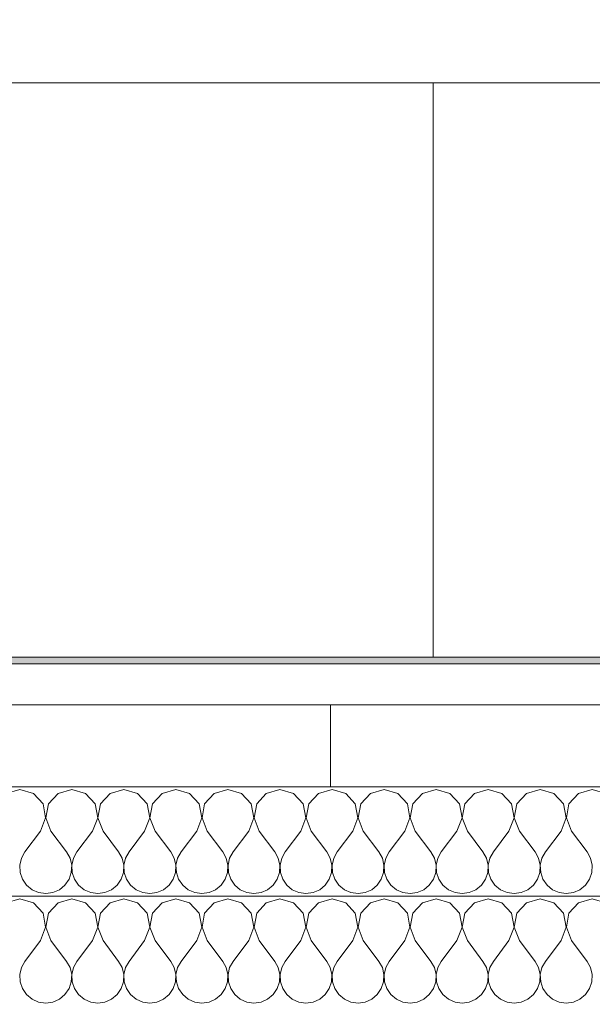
# Model space of a CAD drawing. Header units: metres. Extents: x -7.1 to 26.5, y -14.7 to 18.1.
# Tile 147 of 182: x 10.648 to 11.067, y 11.889 to 12.61. Entities that reach past the tile are written whole.
import ezdxf

# ---------------------------------------------------------------- set-up
doc = ezdxf.new("R2010")
doc.units = ezdxf.units.M
doc.linetypes.add('AUSGEZOGEN', pattern=[0])
doc.linetypes.add('STRICHLINIE_S4', pattern=[0.0055, 0.0035, -0.001, 0, -0.001])
for name, color, linetype in [('XR$1$010 Aussenwände', 7, 'AUSGEZOGEN'), ('XR$1$010 Aussenwände Schichttrennlinien', 7, 'AUSGEZOGEN'), ('XR$1$065 Möbel Einrichtung', 7, 'AUSGEZOGEN'), ('XR$3$010 Aussenwände Bauteilschraffuren', 7, 'AUSGEZOGEN'), ('XR$3$035 Decken', 7, 'AUSGEZOGEN')]:
    doc.layers.add(name, color=color, linetype=linetype)

# ---------------------------------------------------------------- blocks, each defined once
blk = doc.blocks.new('COMPLEXOBJECT_104')
at = {"layer": 'XR$3$010 Aussenwände Bauteilschraffuren', "color": 8, "linetype": 'AUSGEZOGEN', "lineweight": 13, "transparency": 33554687}
for p, q in [((10.64762, 12.0466), (10.63761, 12.04375)), ((10.65763, 12.04375), (10.64762, 12.0466)), ((10.66466, 12.03607), (10.65763, 12.04375)), ((10.6757, 12.04375), (10.66868, 12.03607)), ((10.68571, 12.0466), (10.6757, 12.04375)), ((10.69573, 12.04375), (10.68571, 12.0466)), ((10.70275, 12.03607), (10.69573, 12.04375)), ((10.7138, 12.04375), (10.70677, 12.03607)), ((10.72381, 12.0466), (10.7138, 12.04375)), ((10.73382, 12.04375), (10.72381, 12.0466)), ((10.74085, 12.03607), (10.73382, 12.04375)), ((10.75189, 12.04375), (10.74487, 12.03607)), ((10.7619, 12.0466), (10.75189, 12.04375)), ((10.77192, 12.04375), (10.7619, 12.0466)), ((10.77894, 12.03607), (10.77192, 12.04375)), ((10.78999, 12.04375), (10.78296, 12.03607)), ((10.8, 12.0466), (10.78999, 12.04375)), ((10.81001, 12.04375), (10.8, 12.0466)), ((10.81704, 12.03607), (10.81001, 12.04375)), ((10.82808, 12.04375), (10.82106, 12.03607)), ((10.8381, 12.0466), (10.82808, 12.04375)), ((10.84811, 12.04375), (10.8381, 12.0466)), ((10.85513, 12.03607), (10.84811, 12.04375)), ((10.86618, 12.04375), (10.85915, 12.03607)), ((10.87619, 12.0466), (10.86618, 12.04375)), ((10.8862, 12.04375), (10.87619, 12.0466)), ((10.89323, 12.03607), (10.8862, 12.04375)), ((10.90427, 12.04375), (10.89725, 12.03607)), ((10.91429, 12.0466), (10.90427, 12.04375)), ((10.9243, 12.04375), (10.91429, 12.0466)), ((10.93132, 12.03607), (10.9243, 12.04375)), ((10.94237, 12.04375), (10.93534, 12.03607)), ((10.95238, 12.0466), (10.94237, 12.04375)), ((10.96239, 12.04375), (10.95238, 12.0466)), ((10.96942, 12.03607), (10.96239, 12.04375)), ((10.98046, 12.04375), (10.97344, 12.03607)), ((10.99048, 12.0466), (10.98046, 12.04375)), ((11.00049, 12.04375), (10.99048, 12.0466)), ((11.00751, 12.03607), (11.00049, 12.04375)), ((11.01856, 12.04375), (11.01153, 12.03607)), ((11.02857, 12.0466), (11.01856, 12.04375)), ((11.03859, 12.04375), (11.02857, 12.0466)), ((11.04561, 12.03607), (11.03859, 12.04375)), ((11.05665, 12.04375), (11.04963, 12.03607)), ((11.06667, 12.0466), (11.05665, 12.04375)), ((11.07668, 12.04375), (11.06667, 12.0466)), ((10.66659, 12.02584), (10.66466, 12.03607)), ((10.66868, 12.03607), (10.66674, 12.02584)), ((10.70468, 12.02584), (10.70275, 12.03607)), ((10.70677, 12.03607), (10.70484, 12.02584)), ((10.74278, 12.02584), (10.74085, 12.03607)), ((10.74487, 12.03607), (10.74293, 12.02584)), ((10.78088, 12.02584), (10.77894, 12.03607)), ((10.78296, 12.03607), (10.78103, 12.02584)), ((10.81897, 12.02584), (10.81704, 12.03607)), ((10.82106, 12.03607), (10.81912, 12.02584)), ((10.85707, 12.02584), (10.85513, 12.03607)), ((10.85915, 12.03607), (10.85722, 12.02584)), ((10.89516, 12.02584), (10.89323, 12.03607)), ((10.89725, 12.03607), (10.89532, 12.02584)), ((10.93326, 12.02584), (10.93132, 12.03607)), ((10.93534, 12.03607), (10.93341, 12.02584)), ((10.97135, 12.02584), (10.96942, 12.03607)), ((10.97344, 12.03607), (10.97151, 12.02584)), ((11.00945, 12.02584), (11.00751, 12.03607)), ((11.01153, 12.03607), (11.0096, 12.02584)), ((11.04754, 12.02584), (11.04561, 12.03607)), ((11.04963, 12.03607), (11.0477, 12.02584)), ((10.66286, 12.01612), (10.66659, 12.02584)), ((10.66674, 12.02584), (10.67048, 12.01612)), ((10.70095, 12.01612), (10.70468, 12.02584)), ((10.70484, 12.02584), (10.70857, 12.01612)), ((10.73905, 12.01612), (10.74278, 12.02584)), ((10.74293, 12.02584), (10.74667, 12.01612)), ((10.77714, 12.01612), (10.78088, 12.02584)), ((10.78103, 12.02584), (10.78476, 12.01612)), ((10.81524, 12.01612), (10.81897, 12.02584)), ((10.81912, 12.02584), (10.82286, 12.01612)), ((10.85333, 12.01612), (10.85707, 12.02584)), ((10.85722, 12.02584), (10.86095, 12.01612)), ((10.89143, 12.01612), (10.89516, 12.02584)), ((10.89532, 12.02584), (10.89905, 12.01612)), ((10.92952, 12.01612), (10.93326, 12.02584)), ((10.93341, 12.02584), (10.93714, 12.01612)), ((10.96762, 12.01612), (10.97135, 12.02584)), ((10.97151, 12.02584), (10.97524, 12.01612)), ((11.00571, 12.01612), (11.00945, 12.02584)), ((11.0096, 12.02584), (11.01333, 12.01612)), ((11.04381, 12.01612), (11.04754, 12.02584)), ((11.0477, 12.02584), (11.05143, 12.01612)), ((10.66286, 12.01612), (10.65143, 12.00088)), ((10.67048, 12.01612), (10.6819, 12.00088)), ((10.70095, 12.01612), (10.68952, 12.00088)), ((10.70857, 12.01612), (10.72, 12.00088)), ((10.73905, 12.01612), (10.72762, 12.00088)), ((10.74667, 12.01612), (10.7581, 12.00088)), ((10.77714, 12.01612), (10.76571, 12.00088)), ((10.78476, 12.01612), (10.79619, 12.00088)), ((10.81524, 12.01612), (10.80381, 12.00088)), ((10.82286, 12.01612), (10.83429, 12.00088)), ((10.85333, 12.01612), (10.8419, 12.00088)), ((10.86095, 12.01612), (10.87238, 12.00088)), ((10.89143, 12.01612), (10.88, 12.00088)), ((10.89905, 12.01612), (10.91048, 12.00088)), ((10.92952, 12.01612), (10.9181, 12.00088)), ((10.93714, 12.01612), (10.94857, 12.00088)), ((10.96762, 12.01612), (10.95619, 12.00088)), ((10.97524, 12.01612), (10.98667, 12.00088)), ((11.00571, 12.01612), (10.99429, 12.00088)), ((11.01333, 12.01612), (11.02476, 12.00088)), ((11.04381, 12.01612), (11.03238, 12.00088)), ((11.05143, 12.01612), (11.06286, 12.00088)), ((10.65143, 12.00088), (10.64889, 11.99629)), ((10.68445, 11.99629), (10.6819, 12.00088)), ((10.68952, 12.00088), (10.68698, 11.99629)), ((10.72254, 11.99629), (10.72, 12.00088)), ((10.72762, 12.00088), (10.72508, 11.99629)), ((10.76064, 11.99629), (10.7581, 12.00088)), ((10.76571, 12.00088), (10.76317, 11.99629)), ((10.79873, 11.99629), (10.79619, 12.00088)), ((10.80381, 12.00088), (10.80127, 11.99629)), ((10.83683, 11.99629), (10.83429, 12.00088)), ((10.8419, 12.00088), (10.83936, 11.99629)), ((10.87492, 11.99629), (10.87238, 12.00088)), ((10.88, 12.00088), (10.87746, 11.99629)), ((10.91302, 11.99629), (10.91048, 12.00088)), ((10.9181, 12.00088), (10.91555, 11.99629)), ((10.95111, 11.99629), (10.94857, 12.00088)), ((10.95619, 12.00088), (10.95365, 11.99629)), ((10.98921, 11.99629), (10.98667, 12.00088)), ((10.99429, 12.00088), (10.99174, 11.99629)), ((11.0273, 11.99629), (11.02476, 12.00088)), ((11.03238, 12.00088), (11.02984, 11.99629)), ((11.0654, 11.99629), (11.06286, 12.00088)), ((10.64889, 11.99629), (10.6477, 11.99117)), ((10.68564, 11.99117), (10.68445, 11.99629)), ((10.68698, 11.99629), (10.68579, 11.99117)), ((10.72373, 11.99117), (10.72254, 11.99629)), ((10.72508, 11.99629), (10.72389, 11.99117)), ((10.76183, 11.99117), (10.76064, 11.99629)), ((10.76317, 11.99629), (10.76198, 11.99117)), ((10.79992, 11.99117), (10.79873, 11.99629)), ((10.80127, 11.99629), (10.80008, 11.99117)), ((10.83802, 11.99117), (10.83683, 11.99629)), ((10.83936, 11.99629), (10.83817, 11.99117)), ((10.87611, 11.99117), (10.87492, 11.99629)), ((10.87746, 11.99629), (10.87627, 11.99117)), ((10.91421, 11.99117), (10.91302, 11.99629)), ((10.91555, 11.99629), (10.91436, 11.99117)), ((10.9523, 11.99117), (10.95111, 11.99629)), ((10.95365, 11.99629), (10.95246, 11.99117)), ((10.9904, 11.99117), (10.98921, 11.99629)), ((10.99174, 11.99629), (10.99055, 11.99117)), ((11.02849, 11.99117), (11.0273, 11.99629)), ((11.02984, 11.99629), (11.02865, 11.99117)), ((11.06659, 11.99117), (11.0654, 11.99629)), ((10.6477, 11.99117), (10.64795, 11.98592)), ((10.64795, 11.98592), (10.64963, 11.98094)), ((10.6837, 11.98094), (10.68538, 11.98592)), ((10.68538, 11.98592), (10.68564, 11.99117)), ((10.68579, 11.99117), (10.68605, 11.98592)), ((10.68605, 11.98592), (10.68773, 11.98094)), ((10.7218, 11.98094), (10.72348, 11.98592)), ((10.72348, 11.98592), (10.72373, 11.99117)), ((10.72389, 11.99117), (10.72414, 11.98592)), ((10.72414, 11.98592), (10.72582, 11.98094)), ((10.75989, 11.98094), (10.76157, 11.98592)), ((10.76157, 11.98592), (10.76183, 11.99117)), ((10.76198, 11.99117), (10.76224, 11.98592)), ((10.76224, 11.98592), (10.76392, 11.98094)), ((10.79799, 11.98094), (10.79967, 11.98592)), ((10.79967, 11.98592), (10.79992, 11.99117)), ((10.80008, 11.99117), (10.80033, 11.98592)), ((10.80033, 11.98592), (10.80201, 11.98094)), ((10.83608, 11.98094), (10.83776, 11.98592)), ((10.83776, 11.98592), (10.83802, 11.99117)), ((10.83817, 11.99117), (10.83843, 11.98592)), ((10.83843, 11.98592), (10.84011, 11.98094)), ((10.87418, 11.98094), (10.87586, 11.98592)), ((10.87586, 11.98592), (10.87611, 11.99117)), ((10.87627, 11.99117), (10.87652, 11.98592)), ((10.87652, 11.98592), (10.8782, 11.98094)), ((10.91227, 11.98094), (10.91395, 11.98592)), ((10.91395, 11.98592), (10.91421, 11.99117)), ((10.91436, 11.99117), (10.91462, 11.98592)), ((10.91462, 11.98592), (10.9163, 11.98094)), ((10.95037, 11.98094), (10.95205, 11.98592)), ((10.95205, 11.98592), (10.9523, 11.99117)), ((10.95246, 11.99117), (10.95271, 11.98592)), ((10.95271, 11.98592), (10.95439, 11.98094)), ((10.98847, 11.98094), (10.99014, 11.98592)), ((10.99014, 11.98592), (10.9904, 11.99117)), ((10.99055, 11.99117), (10.99081, 11.98592)), ((10.99081, 11.98592), (10.99249, 11.98094)), ((11.02656, 11.98094), (11.02824, 11.98592)), ((11.02824, 11.98592), (11.02849, 11.99117)), ((11.02865, 11.99117), (11.0289, 11.98592)), ((11.0289, 11.98592), (11.03058, 11.98094)), ((11.06466, 11.98094), (11.06634, 11.98592)), ((11.06634, 11.98592), (11.06659, 11.99117)), ((10.64963, 11.98094), (10.65261, 11.97661)), ((10.68073, 11.97661), (10.6837, 11.98094)), ((10.68773, 11.98094), (10.6907, 11.97661)), ((10.71882, 11.97661), (10.7218, 11.98094)), ((10.72582, 11.98094), (10.7288, 11.97661)), ((10.75692, 11.97661), (10.75989, 11.98094)), ((10.76392, 11.98094), (10.76689, 11.97661)), ((10.79501, 11.97661), (10.79799, 11.98094)), ((10.80201, 11.98094), (10.80499, 11.97661)), ((10.83311, 11.97661), (10.83608, 11.98094)), ((10.84011, 11.98094), (10.84308, 11.97661)), ((10.8712, 11.97661), (10.87418, 11.98094)), ((10.8782, 11.98094), (10.88118, 11.97661)), ((10.9093, 11.97661), (10.91227, 11.98094)), ((10.9163, 11.98094), (10.91927, 11.97661)), ((10.94739, 11.97661), (10.95037, 11.98094)), ((10.95439, 11.98094), (10.95737, 11.97661)), ((10.98549, 11.97661), (10.98847, 11.98094)), ((10.99249, 11.98094), (10.99546, 11.97661)), ((11.02358, 11.97661), (11.02656, 11.98094)), ((11.03058, 11.98094), (11.03356, 11.97661)), ((11.06168, 11.97661), (11.06466, 11.98094)), ((10.65261, 11.97661), (10.65665, 11.97325)), ((10.65665, 11.97325), (10.66146, 11.97113)), ((10.66146, 11.97113), (10.66667, 11.97041)), ((10.66667, 11.97041), (10.67187, 11.97113)), ((10.67187, 11.97113), (10.67668, 11.97325)), ((10.67668, 11.97325), (10.68073, 11.97661)), ((10.6907, 11.97661), (10.69475, 11.97325)), ((10.69475, 11.97325), (10.69956, 11.97113)), ((10.69956, 11.97113), (10.70476, 11.97041)), ((10.70476, 11.97041), (10.70997, 11.97113)), ((10.70997, 11.97113), (10.71478, 11.97325)), ((10.71478, 11.97325), (10.71882, 11.97661)), ((10.7288, 11.97661), (10.73284, 11.97325)), ((10.73284, 11.97325), (10.73765, 11.97113)), ((10.73765, 11.97113), (10.74286, 11.97041)), ((10.74286, 11.97041), (10.74806, 11.97113)), ((10.74806, 11.97113), (10.75287, 11.97325)), ((10.75287, 11.97325), (10.75692, 11.97661)), ((10.76689, 11.97661), (10.77094, 11.97325)), ((10.77094, 11.97325), (10.77575, 11.97113)), ((10.77575, 11.97113), (10.78095, 11.97041)), ((10.78095, 11.97041), (10.78616, 11.97113)), ((10.78616, 11.97113), (10.79097, 11.97325)), ((10.79097, 11.97325), (10.79501, 11.97661)), ((10.80499, 11.97661), (10.80903, 11.97325)), ((10.80903, 11.97325), (10.81384, 11.97113)), ((10.81384, 11.97113), (10.81905, 11.97041)), ((10.81905, 11.97041), (10.82425, 11.97113)), ((10.82425, 11.97113), (10.82906, 11.97325)), ((10.82906, 11.97325), (10.83311, 11.97661)), ((10.84308, 11.97661), (10.84713, 11.97325)), ((10.84713, 11.97325), (10.85194, 11.97113)), ((10.85194, 11.97113), (10.85714, 11.97041)), ((10.85714, 11.97041), (10.86235, 11.97113)), ((10.86235, 11.97113), (10.86716, 11.97325)), ((10.86716, 11.97325), (10.8712, 11.97661)), ((10.88118, 11.97661), (10.88522, 11.97325)), ((10.88522, 11.97325), (10.89003, 11.97113)), ((10.89003, 11.97113), (10.89524, 11.97041)), ((10.89524, 11.97041), (10.90044, 11.97113)), ((10.90044, 11.97113), (10.90525, 11.97325)), ((10.90525, 11.97325), (10.9093, 11.97661)), ((10.91927, 11.97661), (10.92332, 11.97325)), ((10.92332, 11.97325), (10.92813, 11.97113)), ((10.92813, 11.97113), (10.93333, 11.97041)), ((10.93333, 11.97041), (10.93854, 11.97113)), ((10.93854, 11.97113), (10.94335, 11.97325)), ((10.94335, 11.97325), (10.94739, 11.97661)), ((10.95737, 11.97661), (10.96141, 11.97325)), ((10.96141, 11.97325), (10.96622, 11.97113)), ((10.96622, 11.97113), (10.97143, 11.97041)), ((10.97143, 11.97041), (10.97663, 11.97113)), ((10.97663, 11.97113), (10.98144, 11.97325)), ((10.98144, 11.97325), (10.98549, 11.97661)), ((10.99546, 11.97661), (10.99951, 11.97325)), ((10.99951, 11.97325), (11.00432, 11.97113)), ((11.00432, 11.97113), (11.00952, 11.97041)), ((11.00952, 11.97041), (11.01473, 11.97113)), ((11.01473, 11.97113), (11.01954, 11.97325)), ((11.01954, 11.97325), (11.02358, 11.97661)), ((11.03356, 11.97661), (11.03761, 11.97325)), ((11.03761, 11.97325), (11.04241, 11.97113)), ((11.04241, 11.97113), (11.04762, 11.97041)), ((11.04762, 11.97041), (11.05282, 11.97113)), ((11.05282, 11.97113), (11.05763, 11.97325)), ((11.05763, 11.97325), (11.06168, 11.97661))]:
    blk.add_line(p, q, dxfattribs=at)
blk = doc.blocks.new('COMPLEXOBJECT_108')
at = {"layer": 'XR$3$010 Aussenwände Bauteilschraffuren', "color": 8, "linetype": 'AUSGEZOGEN', "lineweight": 13, "transparency": 33554687}
for p, q in [((10.64762, 11.9666), (10.63761, 11.96375)), ((10.65763, 11.96375), (10.64762, 11.9666)), ((10.66466, 11.95607), (10.65763, 11.96375)), ((10.6757, 11.96375), (10.66868, 11.95607)), ((10.68571, 11.9666), (10.6757, 11.96375)), ((10.69573, 11.96375), (10.68571, 11.9666)), ((10.70275, 11.95607), (10.69573, 11.96375)), ((10.7138, 11.96375), (10.70677, 11.95607)), ((10.72381, 11.9666), (10.7138, 11.96375)), ((10.73382, 11.96375), (10.72381, 11.9666)), ((10.74085, 11.95607), (10.73382, 11.96375)), ((10.75189, 11.96375), (10.74487, 11.95607)), ((10.7619, 11.9666), (10.75189, 11.96375)), ((10.77192, 11.96375), (10.7619, 11.9666)), ((10.77894, 11.95607), (10.77192, 11.96375)), ((10.78999, 11.96375), (10.78296, 11.95607)), ((10.8, 11.9666), (10.78999, 11.96375)), ((10.81001, 11.96375), (10.8, 11.9666)), ((10.81704, 11.95607), (10.81001, 11.96375)), ((10.82808, 11.96375), (10.82106, 11.95607)), ((10.8381, 11.9666), (10.82808, 11.96375)), ((10.84811, 11.96375), (10.8381, 11.9666)), ((10.85513, 11.95607), (10.84811, 11.96375)), ((10.86618, 11.96375), (10.85915, 11.95607)), ((10.87619, 11.9666), (10.86618, 11.96375)), ((10.8862, 11.96375), (10.87619, 11.9666)), ((10.89323, 11.95607), (10.8862, 11.96375)), ((10.90427, 11.96375), (10.89725, 11.95607)), ((10.91429, 11.9666), (10.90427, 11.96375)), ((10.9243, 11.96375), (10.91429, 11.9666)), ((10.93132, 11.95607), (10.9243, 11.96375)), ((10.94237, 11.96375), (10.93534, 11.95607)), ((10.95238, 11.9666), (10.94237, 11.96375)), ((10.96239, 11.96375), (10.95238, 11.9666)), ((10.96942, 11.95607), (10.96239, 11.96375)), ((10.98046, 11.96375), (10.97344, 11.95607)), ((10.99048, 11.9666), (10.98046, 11.96375)), ((11.00049, 11.96375), (10.99048, 11.9666)), ((11.00751, 11.95607), (11.00049, 11.96375)), ((11.01856, 11.96375), (11.01153, 11.95607)), ((11.02857, 11.9666), (11.01856, 11.96375)), ((11.03859, 11.96375), (11.02857, 11.9666)), ((11.04561, 11.95607), (11.03859, 11.96375)), ((11.05665, 11.96375), (11.04963, 11.95607)), ((11.06667, 11.9666), (11.05665, 11.96375)), ((11.07668, 11.96375), (11.06667, 11.9666)), ((10.66659, 11.94584), (10.66466, 11.95607)), ((10.66868, 11.95607), (10.66674, 11.94584)), ((10.70468, 11.94584), (10.70275, 11.95607)), ((10.70677, 11.95607), (10.70484, 11.94584)), ((10.74278, 11.94584), (10.74085, 11.95607)), ((10.74487, 11.95607), (10.74293, 11.94584)), ((10.78088, 11.94584), (10.77894, 11.95607)), ((10.78296, 11.95607), (10.78103, 11.94584)), ((10.81897, 11.94584), (10.81704, 11.95607)), ((10.82106, 11.95607), (10.81912, 11.94584)), ((10.85707, 11.94584), (10.85513, 11.95607)), ((10.85915, 11.95607), (10.85722, 11.94584)), ((10.89516, 11.94584), (10.89323, 11.95607)), ((10.89725, 11.95607), (10.89532, 11.94584)), ((10.93326, 11.94584), (10.93132, 11.95607)), ((10.93534, 11.95607), (10.93341, 11.94584)), ((10.97135, 11.94584), (10.96942, 11.95607)), ((10.97344, 11.95607), (10.97151, 11.94584)), ((11.00945, 11.94584), (11.00751, 11.95607)), ((11.01153, 11.95607), (11.0096, 11.94584)), ((11.04754, 11.94584), (11.04561, 11.95607)), ((11.04963, 11.95607), (11.0477, 11.94584)), ((10.66286, 11.93612), (10.66659, 11.94584)), ((10.66674, 11.94584), (10.67048, 11.93612)), ((10.70095, 11.93612), (10.70468, 11.94584)), ((10.70484, 11.94584), (10.70857, 11.93612)), ((10.73905, 11.93612), (10.74278, 11.94584)), ((10.74293, 11.94584), (10.74667, 11.93612)), ((10.77714, 11.93612), (10.78088, 11.94584)), ((10.78103, 11.94584), (10.78476, 11.93612)), ((10.81524, 11.93612), (10.81897, 11.94584)), ((10.81912, 11.94584), (10.82286, 11.93612)), ((10.85333, 11.93612), (10.85707, 11.94584)), ((10.85722, 11.94584), (10.86095, 11.93612)), ((10.89143, 11.93612), (10.89516, 11.94584)), ((10.89532, 11.94584), (10.89905, 11.93612)), ((10.92952, 11.93612), (10.93326, 11.94584)), ((10.93341, 11.94584), (10.93714, 11.93612)), ((10.96762, 11.93612), (10.97135, 11.94584)), ((10.97151, 11.94584), (10.97524, 11.93612)), ((11.00571, 11.93612), (11.00945, 11.94584)), ((11.0096, 11.94584), (11.01333, 11.93612)), ((11.04381, 11.93612), (11.04754, 11.94584)), ((11.0477, 11.94584), (11.05143, 11.93612)), ((10.66286, 11.93612), (10.65143, 11.92088)), ((10.67048, 11.93612), (10.6819, 11.92088)), ((10.70095, 11.93612), (10.68952, 11.92088)), ((10.70857, 11.93612), (10.72, 11.92088)), ((10.73905, 11.93612), (10.72762, 11.92088)), ((10.74667, 11.93612), (10.7581, 11.92088)), ((10.77714, 11.93612), (10.76571, 11.92088)), ((10.78476, 11.93612), (10.79619, 11.92088)), ((10.81524, 11.93612), (10.80381, 11.92088)), ((10.82286, 11.93612), (10.83429, 11.92088)), ((10.85333, 11.93612), (10.8419, 11.92088)), ((10.86095, 11.93612), (10.87238, 11.92088)), ((10.89143, 11.93612), (10.88, 11.92088)), ((10.89905, 11.93612), (10.91048, 11.92088)), ((10.92952, 11.93612), (10.9181, 11.92088)), ((10.93714, 11.93612), (10.94857, 11.92088)), ((10.96762, 11.93612), (10.95619, 11.92088)), ((10.97524, 11.93612), (10.98667, 11.92088)), ((11.00571, 11.93612), (10.99429, 11.92088)), ((11.01333, 11.93612), (11.02476, 11.92088)), ((11.04381, 11.93612), (11.03238, 11.92088)), ((11.05143, 11.93612), (11.06286, 11.92088)), ((10.65143, 11.92088), (10.64889, 11.91629)), ((10.68445, 11.91629), (10.6819, 11.92088)), ((10.68952, 11.92088), (10.68698, 11.91629)), ((10.72254, 11.91629), (10.72, 11.92088)), ((10.72762, 11.92088), (10.72508, 11.91629)), ((10.76064, 11.91629), (10.7581, 11.92088)), ((10.76571, 11.92088), (10.76317, 11.91629)), ((10.79873, 11.91629), (10.79619, 11.92088)), ((10.80381, 11.92088), (10.80127, 11.91629)), ((10.83683, 11.91629), (10.83429, 11.92088)), ((10.8419, 11.92088), (10.83936, 11.91629)), ((10.87492, 11.91629), (10.87238, 11.92088)), ((10.88, 11.92088), (10.87746, 11.91629)), ((10.91302, 11.91629), (10.91048, 11.92088)), ((10.9181, 11.92088), (10.91555, 11.91629)), ((10.95111, 11.91629), (10.94857, 11.92088)), ((10.95619, 11.92088), (10.95365, 11.91629)), ((10.98921, 11.91629), (10.98667, 11.92088)), ((10.99429, 11.92088), (10.99174, 11.91629)), ((11.0273, 11.91629), (11.02476, 11.92088)), ((11.03238, 11.92088), (11.02984, 11.91629)), ((11.0654, 11.91629), (11.06286, 11.92088)), ((10.64889, 11.91629), (10.6477, 11.91117)), ((10.68564, 11.91117), (10.68445, 11.91629)), ((10.68698, 11.91629), (10.68579, 11.91117)), ((10.72373, 11.91117), (10.72254, 11.91629)), ((10.72508, 11.91629), (10.72389, 11.91117)), ((10.76183, 11.91117), (10.76064, 11.91629)), ((10.76317, 11.91629), (10.76198, 11.91117)), ((10.79992, 11.91117), (10.79873, 11.91629)), ((10.80127, 11.91629), (10.80008, 11.91117)), ((10.83802, 11.91117), (10.83683, 11.91629)), ((10.83936, 11.91629), (10.83817, 11.91117)), ((10.87611, 11.91117), (10.87492, 11.91629)), ((10.87746, 11.91629), (10.87627, 11.91117)), ((10.91421, 11.91117), (10.91302, 11.91629)), ((10.91555, 11.91629), (10.91436, 11.91117)), ((10.9523, 11.91117), (10.95111, 11.91629)), ((10.95365, 11.91629), (10.95246, 11.91117)), ((10.9904, 11.91117), (10.98921, 11.91629)), ((10.99174, 11.91629), (10.99055, 11.91117)), ((11.02849, 11.91117), (11.0273, 11.91629)), ((11.02984, 11.91629), (11.02865, 11.91117)), ((11.06659, 11.91117), (11.0654, 11.91629)), ((10.6477, 11.91117), (10.64795, 11.90592)), ((10.64795, 11.90592), (10.64963, 11.90094)), ((10.6837, 11.90094), (10.68538, 11.90592)), ((10.68538, 11.90592), (10.68564, 11.91117)), ((10.68579, 11.91117), (10.68605, 11.90592)), ((10.68605, 11.90592), (10.68773, 11.90094)), ((10.7218, 11.90094), (10.72348, 11.90592)), ((10.72348, 11.90592), (10.72373, 11.91117)), ((10.72389, 11.91117), (10.72414, 11.90592)), ((10.72414, 11.90592), (10.72582, 11.90094)), ((10.75989, 11.90094), (10.76157, 11.90592)), ((10.76157, 11.90592), (10.76183, 11.91117)), ((10.76198, 11.91117), (10.76224, 11.90592)), ((10.76224, 11.90592), (10.76392, 11.90094)), ((10.79799, 11.90094), (10.79967, 11.90592)), ((10.79967, 11.90592), (10.79992, 11.91117)), ((10.80008, 11.91117), (10.80033, 11.90592)), ((10.80033, 11.90592), (10.80201, 11.90094)), ((10.83608, 11.90094), (10.83776, 11.90592)), ((10.83776, 11.90592), (10.83802, 11.91117)), ((10.83817, 11.91117), (10.83843, 11.90592)), ((10.83843, 11.90592), (10.84011, 11.90094)), ((10.87418, 11.90094), (10.87586, 11.90592)), ((10.87586, 11.90592), (10.87611, 11.91117)), ((10.87627, 11.91117), (10.87652, 11.90592)), ((10.87652, 11.90592), (10.8782, 11.90094)), ((10.91227, 11.90094), (10.91395, 11.90592)), ((10.91395, 11.90592), (10.91421, 11.91117)), ((10.91436, 11.91117), (10.91462, 11.90592)), ((10.91462, 11.90592), (10.9163, 11.90094)), ((10.95037, 11.90094), (10.95205, 11.90592)), ((10.95205, 11.90592), (10.9523, 11.91117)), ((10.95246, 11.91117), (10.95271, 11.90592)), ((10.95271, 11.90592), (10.95439, 11.90094)), ((10.98847, 11.90094), (10.99014, 11.90592)), ((10.99014, 11.90592), (10.9904, 11.91117)), ((10.99055, 11.91117), (10.99081, 11.90592)), ((10.99081, 11.90592), (10.99249, 11.90094)), ((11.02656, 11.90094), (11.02824, 11.90592)), ((11.02824, 11.90592), (11.02849, 11.91117)), ((11.02865, 11.91117), (11.0289, 11.90592)), ((11.0289, 11.90592), (11.03058, 11.90094)), ((11.06466, 11.90094), (11.06634, 11.90592)), ((11.06634, 11.90592), (11.06659, 11.91117)), ((10.64963, 11.90094), (10.65261, 11.89661)), ((10.68073, 11.89661), (10.6837, 11.90094)), ((10.68773, 11.90094), (10.6907, 11.89661)), ((10.71882, 11.89661), (10.7218, 11.90094)), ((10.72582, 11.90094), (10.7288, 11.89661)), ((10.75692, 11.89661), (10.75989, 11.90094)), ((10.76392, 11.90094), (10.76689, 11.89661)), ((10.79501, 11.89661), (10.79799, 11.90094)), ((10.80201, 11.90094), (10.80499, 11.89661)), ((10.83311, 11.89661), (10.83608, 11.90094)), ((10.84011, 11.90094), (10.84308, 11.89661)), ((10.8712, 11.89661), (10.87418, 11.90094)), ((10.8782, 11.90094), (10.88118, 11.89661)), ((10.9093, 11.89661), (10.91227, 11.90094)), ((10.9163, 11.90094), (10.91927, 11.89661)), ((10.94739, 11.89661), (10.95037, 11.90094)), ((10.95439, 11.90094), (10.95737, 11.89661)), ((10.98549, 11.89661), (10.98847, 11.90094)), ((10.99249, 11.90094), (10.99546, 11.89661)), ((11.02358, 11.89661), (11.02656, 11.90094)), ((11.03058, 11.90094), (11.03356, 11.89661)), ((11.06168, 11.89661), (11.06466, 11.90094)), ((10.65261, 11.89661), (10.65665, 11.89325)), ((10.65665, 11.89325), (10.66146, 11.89113)), ((10.66146, 11.89113), (10.66667, 11.89041)), ((10.66667, 11.89041), (10.67187, 11.89113)), ((10.67187, 11.89113), (10.67668, 11.89325)), ((10.67668, 11.89325), (10.68073, 11.89661)), ((10.6907, 11.89661), (10.69475, 11.89325)), ((10.69475, 11.89325), (10.69956, 11.89113)), ((10.69956, 11.89113), (10.70476, 11.89041)), ((10.70476, 11.89041), (10.70997, 11.89113)), ((10.70997, 11.89113), (10.71478, 11.89325)), ((10.71478, 11.89325), (10.71882, 11.89661)), ((10.7288, 11.89661), (10.73284, 11.89325)), ((10.73284, 11.89325), (10.73765, 11.89113)), ((10.73765, 11.89113), (10.74286, 11.89041)), ((10.74286, 11.89041), (10.74806, 11.89113)), ((10.74806, 11.89113), (10.75287, 11.89325)), ((10.75287, 11.89325), (10.75692, 11.89661)), ((10.76689, 11.89661), (10.77094, 11.89325)), ((10.77094, 11.89325), (10.77575, 11.89113)), ((10.77575, 11.89113), (10.78095, 11.89041)), ((10.78095, 11.89041), (10.78616, 11.89113)), ((10.78616, 11.89113), (10.79097, 11.89325)), ((10.79097, 11.89325), (10.79501, 11.89661)), ((10.80499, 11.89661), (10.80903, 11.89325)), ((10.80903, 11.89325), (10.81384, 11.89113)), ((10.81384, 11.89113), (10.81905, 11.89041)), ((10.81905, 11.89041), (10.82425, 11.89113)), ((10.82425, 11.89113), (10.82906, 11.89325)), ((10.82906, 11.89325), (10.83311, 11.89661)), ((10.84308, 11.89661), (10.84713, 11.89325)), ((10.84713, 11.89325), (10.85194, 11.89113)), ((10.85194, 11.89113), (10.85714, 11.89041)), ((10.85714, 11.89041), (10.86235, 11.89113)), ((10.86235, 11.89113), (10.86716, 11.89325)), ((10.86716, 11.89325), (10.8712, 11.89661)), ((10.88118, 11.89661), (10.88522, 11.89325)), ((10.88522, 11.89325), (10.89003, 11.89113)), ((10.89003, 11.89113), (10.89524, 11.89041)), ((10.89524, 11.89041), (10.90044, 11.89113)), ((10.90044, 11.89113), (10.90525, 11.89325)), ((10.90525, 11.89325), (10.9093, 11.89661)), ((10.91927, 11.89661), (10.92332, 11.89325)), ((10.92332, 11.89325), (10.92813, 11.89113)), ((10.92813, 11.89113), (10.93333, 11.89041)), ((10.93333, 11.89041), (10.93854, 11.89113)), ((10.93854, 11.89113), (10.94335, 11.89325)), ((10.94335, 11.89325), (10.94739, 11.89661)), ((10.95737, 11.89661), (10.96141, 11.89325)), ((10.96141, 11.89325), (10.96622, 11.89113)), ((10.96622, 11.89113), (10.97143, 11.89041)), ((10.97143, 11.89041), (10.97663, 11.89113)), ((10.97663, 11.89113), (10.98144, 11.89325)), ((10.98144, 11.89325), (10.98549, 11.89661)), ((10.99546, 11.89661), (10.99951, 11.89325)), ((10.99951, 11.89325), (11.00432, 11.89113)), ((11.00432, 11.89113), (11.00952, 11.89041)), ((11.00952, 11.89041), (11.01473, 11.89113)), ((11.01473, 11.89113), (11.01954, 11.89325)), ((11.01954, 11.89325), (11.02358, 11.89661)), ((11.03356, 11.89661), (11.03761, 11.89325)), ((11.03761, 11.89325), (11.04241, 11.89113)), ((11.04241, 11.89113), (11.04762, 11.89041)), ((11.04762, 11.89041), (11.05282, 11.89113)), ((11.05282, 11.89113), (11.05763, 11.89325)), ((11.05763, 11.89325), (11.06168, 11.89661))]:
    blk.add_line(p, q, dxfattribs=at)

msp = doc.modelspace()

# ---------------------------------------------------------------- hatches: boundary and pattern name
at = {"layer": 'XR$3$010 Aussenwände Bauteilschraffuren', "linetype": 'AUSGEZOGEN', "lineweight": 13, "transparency": 33554687}
msp.add_hatch(color=59, dxfattribs=at).paths.add_polyline_path([(9.76177, 12.1435), (9.76177, 12.1385), (11.92677, 12.1385), (11.92677, 12.1435)])
h = msp.add_hatch(dxfattribs=at)
h.set_pattern_fill('MUSTER', color=42, scale=0.1875, style=0, pattern_type=2)
h.set_pattern_definition([(0, (0.375, 0.375), (0.1875, 0.1875), [0.1875, -0.1875]), (90, (0.375, 0.375), (-0.1875, 0.1875), [0.1875, -0.1875])])
h.paths.add_polyline_path([(9.85177, 12.1085), (9.85177, 12.0485), (11.84177, 12.0485), (11.84177, 12.1085)], flags=0)

# ---------------------------------------------------------------- linework, layer by layer
at = {"layer": 'XR$1$010 Aussenwände', "color": 7, "linetype": 'AUSGEZOGEN', "lineweight": 18, "transparency": 33554687}
msp.add_line((11.92677, 12.1435), (9.76177, 12.1435), dxfattribs=at)
at = {"layer": 'XR$1$010 Aussenwände Schichttrennlinien', "color": 7, "linetype": 'AUSGEZOGEN', "lineweight": 18, "transparency": 33554687}
for p, q in [((11.89677, 12.1385), (9.79177, 12.1385)), ((11.84177, 12.1085), (9.85177, 12.1085)), ((11.84177, 12.0485), (9.93177, 12.0485)), ((11.84177, 11.9685), (10.01177, 11.9685))]:
    msp.add_line(p, q, dxfattribs=at)
at = {"layer": 'XR$1$065 Möbel Einrichtung', "color": 8, "linetype": 'AUSGEZOGEN', "lineweight": 13, "transparency": 33554687}
msp.add_line((10.95016, 12.1435), (10.95016, 12.5635), dxfattribs=at)
msp.add_lwpolyline([(11.37016, 12.5635), (10.11016, 12.5635), (10.11016, 12.1435), (11.37016, 12.1435), (11.37016, 12.5635)], close=True, dxfattribs=at)
at = {"layer": 'XR$3$035 Decken', "color": 7, "linetype": 'STRICHLINIE_S4', "lineweight": 18, "transparency": 33554687}
msp.add_lwpolyline([(9.15677, 11.1435), (9.75677, 11.1435), (9.75677, 12.1435), (15.14677, 12.1435), (15.14677, 11.1435), (15.74677, 11.1435), (15.74677, 13.1435), (9.15677, 13.1435), (9.15677, 11.1435)], close=True, dxfattribs=at)

# ---------------------------------------------------------------- block references
at = {"layer": 'XR$3$010 Aussenwände Bauteilschraffuren', "color": 8, "linetype": 'AUSGEZOGEN', "lineweight": 13, "transparency": 33554687}
for name in ['COMPLEXOBJECT_104', 'COMPLEXOBJECT_108']:
    msp.add_blockref(name, (0, 0), dxfattribs=at)

doc.saveas('drawing.dxf')
